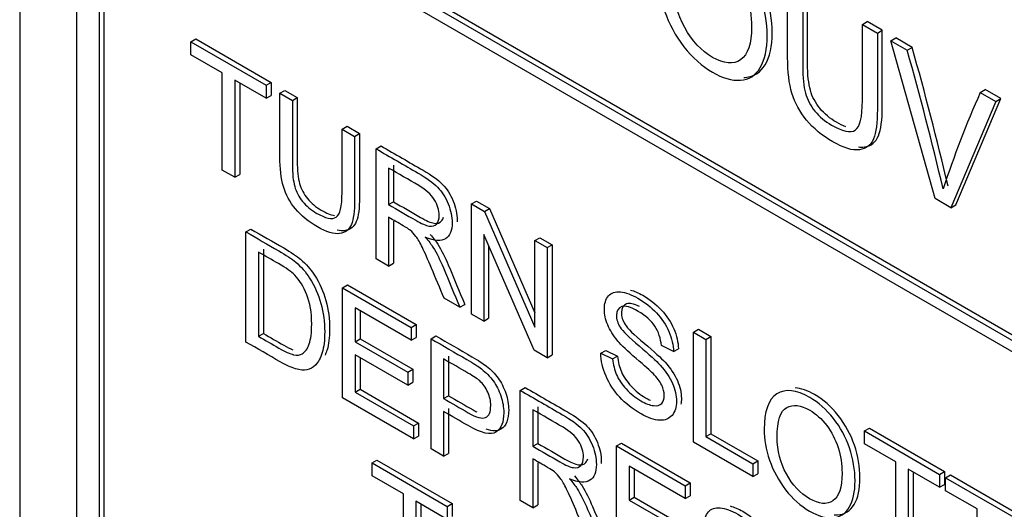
# Model space of a CAD drawing. Header units: inches. Extents: x 1 to 240, y -1 to 159.
# Tile 103 of 111: x 224.207 to 224.913, y 122.881 to 123.232. Entities that reach past the tile are written whole.
import ezdxf

# ---------------------------------------------------------------- set-up
doc = ezdxf.new("R2010")
doc.units = ezdxf.units.IN
doc.header["$MEASUREMENT"] = 0
doc.layers.add('Default', color=7, linetype='Continuous')
doc.layers.add('LAB20180', color=7, linetype='Continuous')

# ---------------------------------------------------------------- blocks, each defined once
blk = doc.blocks.new('SE1')
at = {"layer": 'LAB20180', "color": 7, "linetype": 'Continuous'}
for p, q in [((224.20687, 123.87886), (224.20687, 120.817)), ((224.24753, 123.69783), (224.24753, 120.94291)), ((224.2638, 123.68844), (224.2638, 120.93352)), ((224.26733, 123.69048), (224.26733, 120.93556)), ((224.33946, 123.34099), (225.66528, 122.57553)), ((224.33592, 123.33895), (225.66175, 122.57348)), ((225.66175, 122.56532), (224.33592, 123.33078)), ((224.81158, 123.22898), (224.81511, 123.23102)), ((224.81158, 123.22898), (224.82235, 123.22276)), ((224.82588, 123.2248), (224.81511, 123.23102)), ((224.82235, 123.22276), (224.82588, 123.2248)), ((224.32977, 123.21643), (224.3333, 123.21848)), ((224.32977, 123.20718), (224.32977, 123.21643)), ((224.32977, 123.21643), (224.38377, 123.18526)), ((224.3333, 123.21848), (224.3873, 123.1873)), ((224.83203, 123.21717), (224.83556, 123.21921)), ((224.86374, 123.10398), (224.83203, 123.21717)), ((224.83203, 123.21717), (224.84378, 123.21038)), ((224.84732, 123.21242), (224.83556, 123.21921)), ((224.35226, 123.19419), (224.32977, 123.20718)), ((224.84378, 123.21038), (224.84732, 123.21242)), ((224.35226, 123.12448), (224.35226, 123.19419)), ((224.38377, 123.176), (224.36128, 123.18899)), ((224.36128, 123.18899), (224.36128, 123.11927)), ((224.36481, 123.18695), (224.36481, 123.12132)), ((224.38377, 123.18526), (224.3873, 123.1873)), ((224.38377, 123.18526), (224.38377, 123.176)), ((224.3873, 123.1873), (224.3873, 123.17804)), ((224.38377, 123.176), (224.3873, 123.17804)), ((224.39356, 123.1796), (224.39709, 123.18165)), ((224.39356, 123.1796), (224.40253, 123.17443)), ((224.39709, 123.18165), (224.40606, 123.17647)), ((224.89621, 123.18011), (224.89975, 123.18215)), ((224.89621, 123.18011), (224.90731, 123.1737)), ((224.91085, 123.17575), (224.89975, 123.18215)), ((224.40253, 123.17443), (224.40606, 123.17647)), ((224.90731, 123.1737), (224.87511, 123.09741)), ((224.87864, 123.09945), (224.91085, 123.17575)), ((224.90731, 123.1737), (224.91085, 123.17575)), ((224.43822, 123.15382), (224.44176, 123.15586)), ((224.43822, 123.15382), (224.44719, 123.14864)), ((224.44176, 123.15586), (224.45073, 123.15068)), ((224.44719, 123.14864), (224.45073, 123.15068)), ((224.46263, 123.13973), (224.46617, 123.14177)), ((224.46263, 123.06076), (224.46263, 123.13973)), ((224.36128, 123.11927), (224.35226, 123.12448)), ((224.36128, 123.11927), (224.36481, 123.12132)), ((224.4716, 123.12587), (224.4716, 123.09969)), ((224.47514, 123.12791), (224.47514, 123.10173)), ((224.4716, 123.09969), (224.47514, 123.10173)), ((224.5312, 123.10014), (224.53474, 123.10218)), ((224.5312, 123.02117), (224.5312, 123.10014)), ((224.5312, 123.10014), (224.54049, 123.09477)), ((224.53474, 123.10218), (224.54402, 123.09682)), ((224.87511, 123.09741), (224.86374, 123.10398)), ((224.54049, 123.09477), (224.54402, 123.09682)), ((224.54049, 123.09477), (224.57664, 123.01181)), ((224.54402, 123.09682), (224.57664, 123.02197)), ((224.87511, 123.09741), (224.87864, 123.09945)), ((224.4716, 123.09059), (224.4716, 123.05558)), ((224.47514, 123.08773), (224.47514, 123.05762)), ((224.3692, 123.08016), (224.37273, 123.0822)), ((224.3692, 123.00114), (224.3692, 123.08016)), ((224.57605, 122.99528), (224.53985, 123.07827)), ((224.53985, 123.07827), (224.53985, 123.01617)), ((224.57664, 123.0739), (224.58018, 123.07594)), ((224.57664, 123.01181), (224.57664, 123.0739)), ((224.57664, 123.0739), (224.58534, 123.06888)), ((224.58018, 123.07594), (224.58887, 123.07092)), ((224.37821, 123.0657), (224.37821, 123.00524)), ((224.38175, 123.06774), (224.38175, 123.00728)), ((224.54339, 123.07016), (224.54339, 123.01822)), ((224.58534, 123.06888), (224.58887, 123.07092)), ((224.58534, 123.06888), (224.58534, 122.98991)), ((224.58887, 123.07092), (224.58887, 122.99195)), ((224.4716, 123.05558), (224.46263, 123.06076)), ((224.4716, 123.05558), (224.47514, 123.05762)), ((224.43859, 123.0401), (224.44212, 123.04214)), ((224.43859, 122.96108), (224.43859, 123.0401)), ((224.43859, 123.0401), (224.4879, 123.01163)), ((224.44212, 123.04214), (224.49144, 123.01367)), ((224.52273, 123.02606), (224.51144, 123.03258)), ((224.4879, 123.00238), (224.4476, 123.02564)), ((224.4476, 123.02564), (224.4476, 123.00135)), ((224.45114, 123.0236), (224.45114, 123.00339)), ((224.52273, 123.02606), (224.52627, 123.0281)), ((224.53985, 123.01617), (224.5312, 123.02117)), ((224.53985, 123.01617), (224.54339, 123.01822)), ((224.4879, 123.01163), (224.49144, 123.01367)), ((224.4879, 123.01163), (224.4879, 123.00238)), ((224.49144, 123.01367), (224.49144, 123.00442)), ((224.69038, 123.00824), (224.69391, 123.01028)), ((224.69038, 122.92927), (224.69038, 123.00824)), ((224.69038, 123.00824), (224.69935, 123.00306)), ((224.69391, 123.01028), (224.70288, 123.0051)), ((224.37821, 123.00524), (224.38175, 123.00728)), ((224.4476, 123.00135), (224.45114, 123.00339)), ((224.4476, 123.00135), (224.48535, 122.97956)), ((224.45114, 123.00339), (224.48889, 122.9816)), ((224.4879, 123.00238), (224.49144, 123.00442)), ((224.50206, 123.00345), (224.5056, 123.00549)), ((224.50206, 122.92443), (224.50206, 123.00345)), ((224.69935, 123.00306), (224.70288, 123.0051)), ((224.69935, 123.00306), (224.69935, 122.93334)), ((224.70288, 123.0051), (224.70288, 122.93538)), ((224.58534, 122.98991), (224.57605, 122.99528)), ((224.62386, 122.99307), (224.62739, 122.99511)), ((224.62739, 122.99511), (224.63591, 122.99109)), ((224.67608, 122.99425), (224.66739, 122.99854)), ((224.67608, 122.99425), (224.67962, 122.99629)), ((224.48535, 122.97025), (224.4476, 122.99204)), ((224.4476, 122.99204), (224.4476, 122.96518)), ((224.45114, 122.99), (224.45114, 122.96722)), ((224.51103, 122.98902), (224.51103, 122.96063)), ((224.51457, 122.99106), (224.51457, 122.96267)), ((224.58534, 122.98991), (224.58887, 122.99195)), ((224.62386, 122.99307), (224.63237, 122.98905)), ((224.63237, 122.98905), (224.63591, 122.99109)), ((224.48535, 122.97956), (224.48889, 122.9816)), ((224.48889, 122.9816), (224.48889, 122.97229)), ((224.48535, 122.97956), (224.48535, 122.97025)), ((224.4476, 122.96518), (224.45114, 122.96722)), ((224.45114, 122.96722), (224.49303, 122.94304)), ((224.48535, 122.97025), (224.48889, 122.97229)), ((224.56612, 122.96647), (224.56966, 122.96851)), ((224.56612, 122.88745), (224.56612, 122.96647)), ((224.48949, 122.93169), (224.43859, 122.96108)), ((224.4476, 122.96518), (224.48949, 122.94099)), ((224.51103, 122.96063), (224.51457, 122.96267)), ((224.51457, 122.95342), (224.51457, 122.9213)), ((224.57514, 122.95253), (224.57514, 122.9264)), ((224.57867, 122.95458), (224.57867, 122.92845)), ((224.51103, 122.95138), (224.51103, 122.91925)), ((224.48949, 122.94099), (224.49303, 122.94304)), ((224.48949, 122.94099), (224.48949, 122.93169)), ((224.49303, 122.94304), (224.49303, 122.93373)), ((224.81309, 122.93739), (224.81662, 122.93943)), ((224.81662, 122.93943), (224.87058, 122.90828)), ((224.48949, 122.93169), (224.49303, 122.93373)), ((224.69935, 122.93334), (224.70288, 122.93538)), ((224.69935, 122.93334), (224.73309, 122.91386)), ((224.70288, 122.93538), (224.73662, 122.9159)), ((224.81309, 122.92814), (224.81309, 122.93739)), ((224.81309, 122.93739), (224.86704, 122.90624)), ((224.51103, 122.91925), (224.50206, 122.92443)), ((224.57514, 122.9264), (224.57867, 122.92845)), ((224.63519, 122.92659), (224.63873, 122.92863)), ((224.63519, 122.84757), (224.63519, 122.92659)), ((224.63519, 122.92659), (224.68451, 122.89812)), ((224.63873, 122.92863), (224.68804, 122.90016)), ((224.73309, 122.90461), (224.69038, 122.92927)), ((224.83558, 122.91515), (224.81309, 122.92814)), ((224.45972, 122.91439), (224.46325, 122.91643)), ((224.46325, 122.91643), (224.51725, 122.88526)), ((224.51103, 122.91925), (224.51457, 122.9213)), ((224.57514, 122.91731), (224.57514, 122.88224)), ((224.45972, 122.90514), (224.45972, 122.91439)), ((224.45972, 122.91439), (224.51372, 122.88322)), ((224.57867, 122.91444), (224.57867, 122.88428)), ((224.68451, 122.88887), (224.64421, 122.91213)), ((224.64421, 122.91213), (224.64421, 122.88784)), ((224.64775, 122.91009), (224.64775, 122.88988)), ((224.73309, 122.91386), (224.73662, 122.9159)), ((224.73309, 122.91386), (224.73309, 122.90461)), ((224.73662, 122.9159), (224.73662, 122.90665)), ((224.83558, 122.84544), (224.83558, 122.91515)), ((224.86704, 122.89699), (224.84455, 122.90997)), ((224.84455, 122.90997), (224.84455, 122.84026)), ((224.48221, 122.89215), (224.45972, 122.90514)), ((224.73309, 122.90461), (224.73662, 122.90665)), ((224.84809, 122.90793), (224.84809, 122.8423)), ((224.86704, 122.90624), (224.87058, 122.90828)), ((224.86704, 122.90624), (224.86704, 122.89699)), ((224.87058, 122.90828), (224.87058, 122.89903)), ((224.87137, 122.90374), (224.8749, 122.90578)), ((224.87137, 122.89449), (224.87137, 122.90374)), ((224.87137, 122.90374), (224.92537, 122.87256)), ((224.8749, 122.90578), (224.9289, 122.87461)), ((224.68451, 122.89812), (224.68804, 122.90016)), ((224.68451, 122.89812), (224.68451, 122.88887)), ((224.68804, 122.90016), (224.68804, 122.89091)), ((224.86704, 122.89699), (224.87058, 122.89903)), ((224.48221, 122.82239), (224.48221, 122.89215)), ((224.64421, 122.88784), (224.64775, 122.88988)), ((224.64775, 122.88988), (224.68549, 122.86809)), ((224.68451, 122.88887), (224.68804, 122.89091)), ((224.89386, 122.8815), (224.87137, 122.89449)), ((224.51372, 122.87396), (224.49122, 122.88695)), ((224.49122, 122.88695), (224.49122, 122.81718)), ((224.49476, 122.88491), (224.49476, 122.81922)), ((224.51372, 122.88322), (224.51725, 122.88526)), ((224.51372, 122.88322), (224.51372, 122.87396)), ((224.51725, 122.88526), (224.51725, 122.876)), ((224.57514, 122.88224), (224.56612, 122.88745)), ((224.57514, 122.88224), (224.57867, 122.88428)), ((224.64421, 122.88784), (224.68196, 122.86605)), ((224.89386, 122.81179), (224.89386, 122.8815))]:
    blk.add_line(p, q, dxfattribs=at)
for centre, radius, start, end in [((222.63033, 122.58392), 2.30039, 13.24518, 15.80288), ((222.63387, 122.58596), 2.30039, 13.24518, 15.80288), ((225.59754, 122.86972), 0.76695, 156.12678, 161.66456)]:
    blk.add_arc(centre, radius, start, end, dxfattribs=at)
for points, knots in [([(224.665, 123.26493), (224.665, 123.28059), (224.66866, 123.29078), (224.67593, 123.29548), (224.68323, 123.3002), (224.69266, 123.29921), (224.71174, 123.28819), (224.71858, 123.28216), (224.72465, 123.27443), (224.73069, 123.26673), (224.73536, 123.25827), (224.73853, 123.24899), (224.74173, 123.23964), (224.74329, 123.23027), (224.74329, 123.2112), (224.7416, 123.2036), (224.73493, 123.1923), (224.73017, 123.1893), (224.72405, 123.18892), (224.71788, 123.18854), (224.71125, 123.1905), (224.69644, 123.19905), (224.68955, 123.20511), (224.68348, 123.21297), (224.67743, 123.2208), (224.67282, 123.22929), (224.6697, 123.23854), (224.66657, 123.24782), (224.665, 123.2566), (224.665, 123.26493)], [0, 0, 0, 0, 0.133288, 0.133288, 0.133288, 0.256521, 0.256521, 0.337119, 0.337119, 0.337119, 0.417249, 0.417249, 0.417249, 0.502221, 0.502221, 0.588326, 0.588326, 0.674431, 0.674431, 0.674431, 0.752879, 0.752879, 0.837964, 0.837964, 0.837964, 0.918255, 0.918255, 0.918255, 1, 1, 1, 1]), ([(224.72653, 123.19092), (224.72688, 123.19092), (224.72723, 123.19094), (224.72758, 123.19096), (224.73371, 123.19134), (224.73846, 123.19434), (224.74513, 123.20564), (224.74683, 123.21325), (224.74683, 123.23231), (224.74526, 123.24169), (224.74207, 123.25103), (224.7389, 123.26031), (224.73423, 123.26877), (224.72818, 123.27647), (224.72211, 123.2842), (224.71528, 123.29023), (224.70064, 123.29869), (224.69434, 123.30064), (224.68884, 123.30044)], [0.3211411, 0.3211411, 0.3211411, 0.3211411, 0.325569, 0.325569, 0.325569, 0.4116742, 0.4116742, 0.4977793, 0.4977793, 0.5827515, 0.5827515, 0.5827515, 0.6628808, 0.6628808, 0.6628808, 0.7434788, 0.7434788, 0.8192898, 0.8192898, 0.8192898, 0.8192898]), ([(224.67615, 123.25824), (224.67615, 123.24681), (224.67883, 123.23624), (224.68413, 123.22667), (224.68947, 123.21706), (224.69605, 123.20994), (224.71224, 123.2006), (224.71896, 123.2), (224.72946, 123.2072), (224.73208, 123.21509), (224.73208, 123.23497), (224.73099, 123.2423), (224.72875, 123.24934), (224.7265, 123.2564), (224.72317, 123.26272), (224.71885, 123.26843), (224.71456, 123.27411), (224.70967, 123.27847), (224.6966, 123.28601), (224.68998, 123.2868), (224.68446, 123.28387), (224.67897, 123.28095), (224.67615, 123.27244), (224.67615, 123.25824)], [0, 0, 0, 0, 0.129361, 0.129361, 0.129361, 0.253622, 0.253622, 0.379575, 0.379575, 0.505527, 0.505527, 0.585145, 0.585145, 0.585145, 0.66423, 0.66423, 0.66423, 0.743184, 0.743184, 0.854836, 0.854836, 0.854836, 1, 1, 1, 1]), ([(224.82235, 123.22276), (224.82235, 123.20449), (224.82235, 123.18623), (224.82235, 123.16796), (224.82235, 123.15843), (224.82142, 123.15139), (224.81956, 123.1469), (224.81768, 123.14238), (224.81437, 123.13974), (224.80463, 123.13829), (224.79824, 123.14028), (224.78271, 123.14924), (224.77642, 123.15439), (224.7715, 123.16026), (224.76662, 123.16608), (224.76319, 123.17257), (224.76106, 123.17961), (224.75896, 123.18655), (224.75794, 123.19511), (224.75794, 123.20514), (224.75794, 123.22341), (224.75794, 123.24168), (224.75794, 123.25994)], [0, 0, 0, 0, 0.229407, 0.229407, 0.229407, 0.325751, 0.325751, 0.325751, 0.415564, 0.415564, 0.505378, 0.505378, 0.592696, 0.592696, 0.592696, 0.669455, 0.669455, 0.669455, 0.770582, 0.770582, 0.770582, 1, 1, 1, 1]), ([(224.79972, 123.1555), (224.79768, 123.15629), (224.79541, 123.15739), (224.79292, 123.15879), (224.78827, 123.16141), (224.78436, 123.1648), (224.78111, 123.16877), (224.77788, 123.17271), (224.77557, 123.17707), (224.77427, 123.18168), (224.77296, 123.18635), (224.7723, 123.19279), (224.7723, 123.20106), (224.7723, 123.21928), (224.7723, 123.23751), (224.7723, 123.25573)], [0.4715512, 0.4715512, 0.4715512, 0.4715512, 0.5044666, 0.5044666, 0.5044666, 0.5749832, 0.5749832, 0.5749832, 0.6357104, 0.6357104, 0.6357104, 0.7277268, 0.7277268, 0.7277268, 1, 1, 1, 1]), ([(224.76877, 123.25369), (224.76877, 123.23547), (224.76877, 123.21724), (224.76877, 123.19902), (224.76877, 123.19075), (224.76942, 123.18431), (224.77074, 123.17964), (224.77203, 123.17503), (224.77435, 123.17067), (224.77757, 123.16673), (224.78082, 123.16275), (224.78473, 123.15937), (224.78938, 123.15675), (224.79742, 123.15222), (224.8031, 123.15085), (224.80649, 123.15312), (224.80986, 123.15538), (224.81158, 123.16237), (224.81158, 123.1743), (224.81158, 123.19253), (224.81158, 123.21075), (224.81158, 123.22898)], [0, 0, 0, 0, 0.272273, 0.272273, 0.272273, 0.36429, 0.36429, 0.36429, 0.425017, 0.425017, 0.425017, 0.495533, 0.495533, 0.495533, 0.601582, 0.601582, 0.601582, 0.727755, 0.727755, 0.727755, 1, 1, 1, 1]), ([(224.80875, 123.14106), (224.81029, 123.14086), (224.81172, 123.14086), (224.8179, 123.14178), (224.82122, 123.14442), (224.8231, 123.14895), (224.82495, 123.15343), (224.82588, 123.16047), (224.82588, 123.17), (224.82588, 123.18827), (224.82588, 123.20653), (224.82588, 123.2248)], [0.5601076, 0.5601076, 0.5601076, 0.5601076, 0.5844357, 0.5844357, 0.6742491, 0.6742491, 0.6742491, 0.7705927, 0.7705927, 0.7705927, 1, 1, 1, 1]), ([(224.44719, 123.14864), (224.44719, 123.13344), (224.44719, 123.11825), (224.44719, 123.10306), (224.44719, 123.09506), (224.44642, 123.0892), (224.44487, 123.08547), (224.44331, 123.0817), (224.4405, 123.07953), (224.43645, 123.07892), (224.43243, 123.07832), (224.42712, 123.07995), (224.41414, 123.08744), (224.4089, 123.09173), (224.40485, 123.09659), (224.40078, 123.10147), (224.39788, 123.10687), (224.39615, 123.1127), (224.39444, 123.11848), (224.39356, 123.12561), (224.39356, 123.13402), (224.39356, 123.14922), (224.39356, 123.16441), (224.39356, 123.1796)], [0, 0, 0, 0, 0.229163, 0.229163, 0.229163, 0.325778, 0.325778, 0.325778, 0.402506, 0.402506, 0.402506, 0.499254, 0.499254, 0.592667, 0.592667, 0.592667, 0.669452, 0.669452, 0.669452, 0.770844, 0.770844, 0.770844, 1, 1, 1, 1]), ([(224.40253, 123.17443), (224.40253, 123.15925), (224.40253, 123.14407), (224.40253, 123.1289), (224.40253, 123.12201), (224.40312, 123.11662), (224.40421, 123.11273), (224.40529, 123.10889), (224.40717, 123.10529), (224.4099, 123.10198), (224.41262, 123.09868), (224.41587, 123.0959), (224.42639, 123.08983), (224.43112, 123.08883), (224.43395, 123.09067), (224.43679, 123.09253), (224.43822, 123.09835), (224.43822, 123.10829), (224.43822, 123.12346), (224.43822, 123.13864), (224.43822, 123.15382)], [0, 0, 0, 0, 0.272305, 0.272305, 0.272305, 0.364375, 0.364375, 0.364375, 0.425147, 0.425147, 0.425147, 0.490001, 0.490001, 0.601397, 0.601397, 0.601397, 0.727726, 0.727726, 0.727726, 1, 1, 1, 1]), ([(224.40606, 123.17647), (224.40606, 123.16129), (224.40606, 123.14611), (224.40606, 123.13094), (224.40606, 123.12405), (224.40666, 123.11866), (224.40775, 123.11477), (224.40883, 123.11093), (224.41071, 123.10733), (224.41344, 123.10402), (224.41616, 123.10073), (224.4194, 123.09795), (224.42704, 123.09354), (224.43019, 123.09228), (224.43272, 123.09192)], [0, 0, 0, 0, 0.2723046, 0.2723046, 0.2723046, 0.3643747, 0.3643747, 0.3643747, 0.4251473, 0.4251473, 0.4251473, 0.490001, 0.490001, 0.5530413, 0.5530413, 0.5530413, 0.5530413]), ([(224.45073, 123.15068), (224.45073, 123.13548), (224.45073, 123.12029), (224.45073, 123.1051), (224.45073, 123.0971), (224.44996, 123.09124), (224.44841, 123.08751), (224.44684, 123.08374), (224.44404, 123.08157), (224.43998, 123.08096), (224.43841, 123.08073), (224.43663, 123.08084), (224.43466, 123.08128)], [0, 0, 0, 0, 0.2291629, 0.2291629, 0.2291629, 0.3257781, 0.3257781, 0.3257781, 0.4025061, 0.4025061, 0.4025061, 0.4404602, 0.4404602, 0.4404602, 0.4404602]), ([(224.46263, 123.13973), (224.47271, 123.13391), (224.48279, 123.12809), (224.49286, 123.12227), (224.49896, 123.11875), (224.50361, 123.11538), (224.5068, 123.11212), (224.50994, 123.10891), (224.51249, 123.1049), (224.5144, 123.10022), (224.51632, 123.09552), (224.51722, 123.09102), (224.51722, 123.08108), (224.51567, 123.07724), (224.50939, 123.07319), (224.50452, 123.07353), (224.49796, 123.07632)], [0, 0, 0, 0, 0.318057, 0.318057, 0.318057, 0.46663, 0.46663, 0.46663, 0.573882, 0.573882, 0.573882, 0.693773, 0.693773, 0.846886, 0.846886, 1, 1, 1, 1]), ([(224.46617, 123.14177), (224.47624, 123.13595), (224.48632, 123.13013), (224.4964, 123.12431), (224.5025, 123.12079), (224.50714, 123.11743), (224.51033, 123.11417), (224.51348, 123.11095), (224.51602, 123.10694), (224.51794, 123.10226), (224.51986, 123.09756), (224.52076, 123.09306), (224.52076, 123.08822), (224.52075, 123.08777), (224.52073, 123.08732)], [0, 0, 0, 0, 0.3180571, 0.3180571, 0.3180571, 0.4666304, 0.4666304, 0.4666304, 0.573882, 0.573882, 0.573882, 0.6937728, 0.6937728, 0.7066424, 0.7066424, 0.7066424, 0.7066424]), ([(224.4716, 123.09969), (224.47808, 123.09595), (224.48456, 123.09221), (224.49104, 123.08847), (224.49519, 123.08607), (224.49842, 123.08468), (224.50079, 123.08431), (224.50311, 123.08395), (224.50488, 123.08452), (224.50611, 123.08597), (224.50735, 123.08742), (224.50789, 123.08952), (224.50789, 123.09577), (224.50675, 123.09953), (224.50438, 123.10332), (224.50206, 123.10703), (224.49833, 123.11039), (224.49323, 123.11339), (224.48602, 123.11762), (224.47881, 123.12171), (224.4716, 123.12587)], [0, 0, 0, 0, 0.228356, 0.228356, 0.228356, 0.344327, 0.344327, 0.344327, 0.424674, 0.424674, 0.424674, 0.498233, 0.498233, 0.607039, 0.607039, 0.607039, 0.745972, 0.745972, 0.745972, 1, 1, 1, 1]), ([(224.47514, 123.10173), (224.48162, 123.09799), (224.4881, 123.09425), (224.49458, 123.09051), (224.49872, 123.08811), (224.50195, 123.08672), (224.50432, 123.08635), (224.50665, 123.08599), (224.50842, 123.08656), (224.50965, 123.08801), (224.51029, 123.08876), (224.51074, 123.08969), (224.51103, 123.09076)], [0, 0, 0, 0, 0.2283563, 0.2283563, 0.2283563, 0.344327, 0.344327, 0.344327, 0.4246744, 0.4246744, 0.4246744, 0.4628265, 0.4628265, 0.4628265, 0.4628265]), ([(224.51144, 123.03258), (224.50842, 123.03979), (224.5054, 123.047), (224.50238, 123.05421), (224.49976, 123.06047), (224.49755, 123.06536), (224.49587, 123.06885), (224.49417, 123.07239), (224.49264, 123.07503), (224.49127, 123.07682), (224.48992, 123.07858), (224.48854, 123.08008), (224.48713, 123.08126), (224.48612, 123.0821), (224.48444, 123.08318), (224.48212, 123.08452), (224.47861, 123.08655), (224.47511, 123.08857), (224.4716, 123.09059)], [0, 0, 0, 0, 0.306819, 0.306819, 0.306819, 0.515477, 0.515477, 0.515477, 0.634456, 0.634456, 0.634456, 0.716945, 0.716945, 0.716945, 0.808478, 0.808478, 0.808478, 1, 1, 1, 1]), ([(224.3692, 123.08016), (224.37706, 123.07562), (224.38492, 123.07108), (224.39278, 123.06654), (224.39807, 123.06349), (224.40216, 123.06076), (224.40494, 123.05842), (224.40886, 123.05512), (224.41223, 123.05127), (224.41496, 123.04696), (224.41855, 123.04129), (224.42129, 123.03526), (224.42484, 123.02228), (224.42575, 123.01549), (224.42575, 123.00245), (224.42516, 122.99743), (224.4227, 122.9896), (224.42115, 122.98666), (224.41928, 122.98468), (224.41742, 122.98272), (224.41528, 122.98158), (224.41305, 122.98114), (224.41078, 122.98068), (224.40808, 122.98095), (224.40485, 122.98192), (224.4017, 122.98287), (224.39802, 122.9845), (224.39388, 122.98689), (224.38565, 122.99164), (224.37743, 122.99639), (224.3692, 123.00114)], [0, 0, 0, 0, 0.150622, 0.150622, 0.150622, 0.228643, 0.228643, 0.228643, 0.300629, 0.300629, 0.300629, 0.39726, 0.39726, 0.493892, 0.493892, 0.576101, 0.576101, 0.65831, 0.65831, 0.65831, 0.714749, 0.714749, 0.714749, 0.771756, 0.771756, 0.771756, 0.842405, 0.842405, 0.842405, 1, 1, 1, 1]), ([(224.37273, 123.0822), (224.3806, 123.07766), (224.38846, 123.07312), (224.39632, 123.06859), (224.4016, 123.06554), (224.4057, 123.0628), (224.40848, 123.06046), (224.4124, 123.05716), (224.41576, 123.05331), (224.41849, 123.049), (224.42208, 123.04334), (224.42482, 123.0373), (224.42837, 123.02432), (224.42928, 123.01753), (224.42928, 123.0045), (224.42869, 122.99947), (224.42704, 122.9942), (224.42657, 122.99295), (224.42607, 122.99183)], [0, 0, 0, 0, 0.1506217, 0.1506217, 0.1506217, 0.2286425, 0.2286425, 0.2286425, 0.3006289, 0.3006289, 0.3006289, 0.3972604, 0.3972604, 0.4938919, 0.4938919, 0.5761007, 0.5761007, 0.6046841, 0.6046841, 0.6046841, 0.6046841]), ([(224.49796, 123.07632), (224.50033, 123.07359), (224.50215, 123.07122), (224.50343, 123.06922), (224.50616, 123.06493), (224.50857, 123.05994), (224.51089, 123.0544), (224.51485, 123.04495), (224.51879, 123.0355), (224.52273, 123.02606)], [0, 0, 0, 0, 0.160081, 0.160081, 0.160081, 0.453032, 0.453032, 0.453032, 1, 1, 1, 1]), ([(224.5015, 123.07836), (224.50387, 123.07563), (224.50569, 123.07326), (224.50696, 123.07126), (224.5097, 123.06697), (224.51211, 123.06198), (224.51443, 123.05644), (224.51838, 123.04699), (224.52232, 123.03755), (224.52627, 123.0281)], [0, 0, 0, 0, 0.160081, 0.160081, 0.160081, 0.453032, 0.453032, 0.453032, 1, 1, 1, 1]), ([(224.37821, 123.00524), (224.38309, 123.00243), (224.38796, 122.99962), (224.39283, 122.9968), (224.39734, 122.9942), (224.40089, 122.99262), (224.40348, 122.99207), (224.40605, 122.99152), (224.40808, 122.99178), (224.41177, 122.99391), (224.41341, 122.99628), (224.41464, 122.99977), (224.41585, 123.00322), (224.41642, 123.008), (224.41642, 123.02225), (224.41528, 123.02927), (224.41291, 123.0351), (224.41056, 123.04089), (224.40772, 123.04551), (224.4043, 123.04901), (224.4019, 123.05147), (224.39798, 123.05429), (224.3926, 123.0574), (224.38781, 123.06016), (224.38301, 123.06293), (224.37821, 123.0657)], [0, 0, 0, 0, 0.131488, 0.131488, 0.131488, 0.228323, 0.228323, 0.228323, 0.291645, 0.291645, 0.383751, 0.383751, 0.383751, 0.499102, 0.499102, 0.657962, 0.657962, 0.657962, 0.76402, 0.76402, 0.76402, 0.87055, 0.87055, 0.87055, 1, 1, 1, 1]), ([(224.63237, 122.98905), (224.63278, 122.98481), (224.63374, 122.981), (224.63519, 122.97764), (224.63669, 122.97419), (224.63897, 122.97083), (224.64517, 122.9641), (224.64867, 122.96129), (224.656, 122.95705), (224.65905, 122.95587), (224.66434, 122.95524), (224.66629, 122.95574), (224.66757, 122.95711), (224.66882, 122.95845), (224.66948, 122.96031), (224.66948, 122.9652), (224.66884, 122.96773), (224.66757, 122.9703), (224.66631, 122.97284), (224.66424, 122.97559), (224.66142, 122.97848), (224.65955, 122.98039), (224.6555, 122.984), (224.64926, 122.98933), (224.64298, 122.99471), (224.63861, 122.9989), (224.63611, 123.00187), (224.63286, 123.00572), (224.63041, 123.00958), (224.62882, 123.01344), (224.62724, 123.01727), (224.62645, 123.02101), (224.62645, 123.02863), (224.62741, 123.03182), (224.63132, 123.03649), (224.63419, 123.03747), (224.63793, 123.0371), (224.64172, 123.03673), (224.64585, 123.03526), (224.6555, 123.02969), (224.65996, 123.02616), (224.6677, 123.01791), (224.67066, 123.01347), (224.67271, 123.0086), (224.67478, 123.00371), (224.6759, 122.99898), (224.67608, 122.99425)], [0, 0, 0, 0, 0.049731, 0.049731, 0.049731, 0.102632, 0.102632, 0.155533, 0.155533, 0.202833, 0.202833, 0.250133, 0.250133, 0.250133, 0.283636, 0.283636, 0.317867, 0.317867, 0.317867, 0.358823, 0.358823, 0.358823, 0.428425, 0.428425, 0.428425, 0.504966, 0.504966, 0.504966, 0.559031, 0.559031, 0.559031, 0.612341, 0.612341, 0.66946, 0.66946, 0.726578, 0.726578, 0.726578, 0.792403, 0.792403, 0.864745, 0.864745, 0.937087, 0.937087, 0.937087, 1, 1, 1, 1]), ([(224.64523, 123.03844), (224.64796, 123.0377), (224.65086, 123.03645), (224.65904, 123.03173), (224.6635, 123.0282), (224.67124, 123.01995), (224.6742, 123.01551), (224.67625, 123.01064), (224.67831, 123.00575), (224.67944, 123.00102), (224.67962, 122.99629)], [0.7477593, 0.7477593, 0.7477593, 0.7477593, 0.7924027, 0.7924027, 0.8647448, 0.8647448, 0.9370869, 0.9370869, 0.9370869, 1, 1, 1, 1]), ([(224.66739, 122.99854), (224.66693, 123.00374), (224.66538, 123.00837), (224.66001, 123.01652), (224.65605, 123.02006), (224.65081, 123.02314), (224.64535, 123.02635), (224.64134, 123.0274), (224.63888, 123.02651), (224.6364, 123.0256), (224.6351, 123.02359), (224.6351, 123.01749), (224.63601, 123.01465), (224.63779, 123.01178), (224.63954, 123.00896), (224.64403, 123.00445), (224.65136, 122.99832), (224.6587, 122.99219), (224.66374, 122.98755), (224.66648, 122.98455), (224.67049, 122.98015), (224.6734, 122.97577), (224.67531, 122.97146), (224.67724, 122.9671), (224.67818, 122.96281), (224.67818, 122.95435), (224.67713, 122.95101), (224.67504, 122.94854), (224.67293, 122.94606), (224.66998, 122.94488), (224.66611, 122.94501), (224.66222, 122.94515), (224.65782, 122.94675), (224.64681, 122.95311), (224.64161, 122.95711), (224.63743, 122.96163), (224.63329, 122.96609), (224.63, 122.97112), (224.62764, 122.97669), (224.62529, 122.98221), (224.62399, 122.98768), (224.62386, 122.99307)], [0, 0, 0, 0, 0.065121, 0.065121, 0.130243, 0.130243, 0.130243, 0.199378, 0.199378, 0.199378, 0.244441, 0.244441, 0.283689, 0.283689, 0.283689, 0.363695, 0.363695, 0.363695, 0.450514, 0.450514, 0.450514, 0.513125, 0.513125, 0.513125, 0.571145, 0.571145, 0.629891, 0.629891, 0.629891, 0.69501, 0.69501, 0.69501, 0.766629, 0.766629, 0.856989, 0.856989, 0.856989, 0.928216, 0.928216, 0.928216, 1, 1, 1, 1]), ([(224.65158, 123.02669), (224.64751, 123.0287), (224.64444, 123.02928), (224.64242, 123.02855), (224.63993, 123.02764), (224.63864, 123.02563), (224.63864, 123.01953), (224.63955, 123.01669), (224.64133, 123.01383), (224.64308, 123.011), (224.64756, 123.00649), (224.65489, 123.00037), (224.66223, 122.99423), (224.66728, 122.98959), (224.67001, 122.98659), (224.67402, 122.98219), (224.67693, 122.97781), (224.67884, 122.9735), (224.68078, 122.96914), (224.68171, 122.96485), (224.68171, 122.95921), (224.68159, 122.95787), (224.68135, 122.95664)], [0.1425056, 0.1425056, 0.1425056, 0.1425056, 0.1993785, 0.1993785, 0.1993785, 0.2444412, 0.2444412, 0.2836893, 0.2836893, 0.2836893, 0.3636949, 0.3636949, 0.3636949, 0.4505138, 0.4505138, 0.4505138, 0.5131246, 0.5131246, 0.5131246, 0.5711451, 0.5711451, 0.5910066, 0.5910066, 0.5910066, 0.5910066]), ([(224.38175, 123.00728), (224.38662, 123.00447), (224.39149, 123.00166), (224.39637, 122.99884), (224.39882, 122.99743), (224.40099, 122.99632), (224.40287, 122.99551)], [0, 0, 0, 0, 0.131488, 0.131488, 0.131488, 0.1841824, 0.1841824, 0.1841824, 0.1841824]), ([(224.50206, 123.00345), (224.51065, 122.99849), (224.51924, 122.99353), (224.52783, 122.98857), (224.53238, 122.98595), (224.53584, 122.98369), (224.53826, 122.98182), (224.54159, 122.97924), (224.5444, 122.97638), (224.54668, 122.97322), (224.54894, 122.9701), (224.55078, 122.96649), (224.55215, 122.96244), (224.55352, 122.95837), (224.55424, 122.95435), (224.55424, 122.94373), (224.55242, 122.9391), (224.54868, 122.93658), (224.54499, 122.93408), (224.5383, 122.93558), (224.52861, 122.94123), (224.52275, 122.94464), (224.51689, 122.948), (224.51103, 122.95138)], [0, 0, 0, 0, 0.216646, 0.216646, 0.216646, 0.304555, 0.304555, 0.304555, 0.381028, 0.381028, 0.381028, 0.453869, 0.453869, 0.453869, 0.533473, 0.533473, 0.671168, 0.671168, 0.671168, 0.852252, 0.852252, 0.852252, 1, 1, 1, 1]), ([(224.5056, 123.00549), (224.51419, 123.00054), (224.52278, 122.99558), (224.53137, 122.99062), (224.53592, 122.98799), (224.53938, 122.98573), (224.54179, 122.98386), (224.54512, 122.98129), (224.54794, 122.97842), (224.55022, 122.97526), (224.55247, 122.97214), (224.55431, 122.96853), (224.55568, 122.96449), (224.55706, 122.96041), (224.55778, 122.95639), (224.55778, 122.94577), (224.55595, 122.94114), (224.55222, 122.93862), (224.54989, 122.93704), (224.54636, 122.93706), (224.54162, 122.93871)], [0, 0, 0, 0, 0.216646, 0.216646, 0.216646, 0.3045554, 0.3045554, 0.3045554, 0.3810275, 0.3810275, 0.3810275, 0.4538687, 0.4538687, 0.4538687, 0.5334733, 0.5334733, 0.6711679, 0.6711679, 0.6711679, 0.7856384, 0.7856384, 0.7856384, 0.7856384]), ([(224.51103, 122.96063), (224.51693, 122.95722), (224.52284, 122.95381), (224.52874, 122.9504), (224.53462, 122.94701), (224.53876, 122.94588), (224.54122, 122.94699), (224.5437, 122.9481), (224.54491, 122.95096), (224.54491, 122.95884), (224.54422, 122.96208), (224.54131, 122.96849), (224.5394, 122.97117), (224.53703, 122.97328), (224.53548, 122.97465), (224.53266, 122.97653), (224.52856, 122.9789), (224.52272, 122.98227), (224.51687, 122.98565), (224.51103, 122.98902)], [0, 0, 0, 0, 0.215541, 0.215541, 0.215541, 0.375784, 0.375784, 0.375784, 0.501307, 0.501307, 0.592204, 0.592204, 0.6831, 0.6831, 0.6831, 0.786672, 0.786672, 0.786672, 1, 1, 1, 1]), ([(224.63591, 122.99109), (224.63632, 122.98685), (224.63727, 122.98304), (224.63873, 122.97968), (224.64022, 122.97623), (224.64251, 122.97287), (224.6487, 122.96614), (224.65221, 122.96333), (224.65725, 122.96042), (224.65837, 122.95983), (224.65945, 122.95935)], [0, 0, 0, 0, 0.0497314, 0.0497314, 0.0497314, 0.1026324, 0.1026324, 0.1555334, 0.1555334, 0.1715209, 0.1715209, 0.1715209, 0.1715209]), ([(224.56612, 122.96647), (224.57622, 122.96064), (224.58631, 122.95481), (224.5964, 122.94899), (224.6025, 122.94546), (224.6071, 122.94212), (224.61348, 122.9356), (224.61598, 122.93164), (224.61789, 122.92696), (224.61983, 122.92223), (224.62072, 122.91776), (224.62072, 122.90782), (224.61917, 122.90398), (224.61288, 122.89993), (224.60806, 122.90025), (224.60146, 122.90306)], [0, 0, 0, 0, 0.318516, 0.318516, 0.318516, 0.446195, 0.446195, 0.573873, 0.573873, 0.573873, 0.693766, 0.693766, 0.846883, 0.846883, 1, 1, 1, 1]), ([(224.56966, 122.96851), (224.57975, 122.96268), (224.58984, 122.95685), (224.59994, 122.95103), (224.60604, 122.9475), (224.61064, 122.94417), (224.61701, 122.93765), (224.61952, 122.93368), (224.62143, 122.929), (224.62336, 122.92427), (224.62425, 122.9198), (224.62425, 122.91495), (224.62424, 122.91449), (224.62422, 122.91403)], [0, 0, 0, 0, 0.3185165, 0.3185165, 0.3185165, 0.4461945, 0.4461945, 0.5738726, 0.5738726, 0.5738726, 0.693766, 0.693766, 0.706929, 0.706929, 0.706929, 0.706929]), ([(224.74115, 122.93839), (224.74115, 122.95148), (224.74415, 122.95994), (224.75025, 122.96389), (224.75629, 122.96779), (224.76419, 122.96694), (224.78008, 122.95776), (224.78577, 122.95274), (224.79078, 122.94638), (224.79587, 122.93991), (224.7997, 122.93287), (224.80234, 122.92514), (224.80501, 122.91733), (224.80635, 122.90952), (224.80635, 122.89365), (224.80494, 122.88731), (224.79938, 122.8779), (224.79542, 122.8754), (224.79028, 122.87511), (224.78517, 122.87483), (224.77967, 122.8764), (224.76733, 122.88353), (224.76159, 122.88863), (224.75148, 122.90161), (224.74766, 122.90871), (224.74502, 122.91644), (224.74239, 122.92414), (224.74115, 122.93145), (224.74115, 122.93839)], [0, 0, 0, 0, 0.133501, 0.133501, 0.133501, 0.256494, 0.256494, 0.336935, 0.336935, 0.336935, 0.41723, 0.41723, 0.41723, 0.502263, 0.502263, 0.588431, 0.588431, 0.674599, 0.674599, 0.674599, 0.751492, 0.751492, 0.834891, 0.834891, 0.918291, 0.918291, 0.918291, 1, 1, 1, 1]), ([(224.79127, 122.87716), (224.79213, 122.87711), (224.79298, 122.87711), (224.79381, 122.87716), (224.79896, 122.87744), (224.80292, 122.87994), (224.80847, 122.88935), (224.80988, 122.89569), (224.80988, 122.91157), (224.80854, 122.91937), (224.80588, 122.92718), (224.80324, 122.93491), (224.79941, 122.94195), (224.79431, 122.94842), (224.7893, 122.95478), (224.78361, 122.9598), (224.77217, 122.96641), (224.7675, 122.96804), (224.76335, 122.9683)], [0.3128213, 0.3128213, 0.3128213, 0.3128213, 0.3254014, 0.3254014, 0.3254014, 0.411569, 0.411569, 0.4977366, 0.4977366, 0.5827704, 0.5827704, 0.5827704, 0.6630647, 0.6630647, 0.6630647, 0.7435058, 0.7435058, 0.8095612, 0.8095612, 0.8095612, 0.8095612]), ([(224.51457, 122.96267), (224.52047, 122.95926), (224.52637, 122.95585), (224.53228, 122.95245), (224.53317, 122.95193), (224.53401, 122.95147), (224.53482, 122.95106)], [0, 0, 0, 0, 0.2155408, 0.2155408, 0.2155408, 0.2397704, 0.2397704, 0.2397704, 0.2397704]), ([(224.57514, 122.9264), (224.58162, 122.92266), (224.5881, 122.91892), (224.59458, 122.91518), (224.59872, 122.91279), (224.60196, 122.91139), (224.60428, 122.91105), (224.60659, 122.91071), (224.60838, 122.91126), (224.61084, 122.91415), (224.61143, 122.91618), (224.61143, 122.92249), (224.61024, 122.92627), (224.60792, 122.92998), (224.60555, 122.93376), (224.60182, 122.93713), (224.59677, 122.94005), (224.58956, 122.94421), (224.58235, 122.94837), (224.57514, 122.95253)], [0, 0, 0, 0, 0.228544, 0.228544, 0.228544, 0.344091, 0.344091, 0.344091, 0.420208, 0.420208, 0.496325, 0.496325, 0.606618, 0.606618, 0.606618, 0.745771, 0.745771, 0.745771, 1, 1, 1, 1]), ([(224.75044, 122.93282), (224.75044, 122.9233), (224.75267, 122.91449), (224.75708, 122.90653), (224.76152, 122.89852), (224.76701, 122.8926), (224.78049, 122.88481), (224.78604, 122.88434), (224.79046, 122.88731), (224.79485, 122.89027), (224.79701, 122.89688), (224.79701, 122.91344), (224.7961, 122.91954), (224.79419, 122.92543), (224.79229, 122.93129), (224.78959, 122.9366), (224.786, 122.94131), (224.78237, 122.94605), (224.7783, 122.94969), (224.76742, 122.95598), (224.76196, 122.95661), (224.75736, 122.95416), (224.75278, 122.95173), (224.75044, 122.94465), (224.75044, 122.93282)], [0, 0, 0, 0, 0.129375, 0.129375, 0.129375, 0.243501, 0.243501, 0.35918, 0.35918, 0.35918, 0.497727, 0.497727, 0.585306, 0.585306, 0.585306, 0.664209, 0.664209, 0.664209, 0.742367, 0.742367, 0.854819, 0.854819, 0.854819, 1, 1, 1, 1]), ([(224.57867, 122.92845), (224.58515, 122.9247), (224.59164, 122.92096), (224.59812, 122.91722), (224.60226, 122.91483), (224.60549, 122.91344), (224.60781, 122.91309), (224.61012, 122.91275), (224.61191, 122.9133), (224.61378, 122.9155), (224.61424, 122.9164), (224.61455, 122.91746)], [0, 0, 0, 0, 0.2285438, 0.2285438, 0.2285438, 0.3440908, 0.3440908, 0.3440908, 0.4202081, 0.4202081, 0.4596318, 0.4596318, 0.4596318, 0.4596318]), ([(224.61493, 122.85927), (224.61193, 122.86649), (224.60892, 122.87371), (224.60592, 122.88093), (224.60331, 122.88719), (224.60109, 122.89207), (224.59936, 122.89559), (224.59765, 122.89908), (224.59613, 122.90172), (224.59476, 122.90351), (224.59343, 122.90525), (224.59208, 122.90674), (224.59067, 122.90798), (224.58964, 122.90887), (224.58793, 122.90992), (224.58561, 122.91126), (224.58212, 122.91328), (224.57863, 122.91529), (224.57514, 122.91731)], [0, 0, 0, 0, 0.307176, 0.307176, 0.307176, 0.516403, 0.516403, 0.516403, 0.634791, 0.634791, 0.634791, 0.716811, 0.716811, 0.716811, 0.809183, 0.809183, 0.809183, 1, 1, 1, 1]), ([(224.60146, 122.90306), (224.60387, 122.9003), (224.60569, 122.89793), (224.60692, 122.89596), (224.60962, 122.89164), (224.61206, 122.88663), (224.61443, 122.88111), (224.61848, 122.87167), (224.62232, 122.86218), (224.62627, 122.85272)], [0, 0, 0, 0, 0.159913, 0.159913, 0.159913, 0.45291, 0.45291, 0.45291, 1, 1, 1, 1]), ([(224.60499, 122.9051), (224.6074, 122.90234), (224.60923, 122.89998), (224.61046, 122.898), (224.61315, 122.89368), (224.6156, 122.88867), (224.61797, 122.88315), (224.62202, 122.87371), (224.62586, 122.86422), (224.62981, 122.85476)], [0, 0, 0, 0, 0.159913, 0.159913, 0.159913, 0.45291, 0.45291, 0.45291, 1, 1, 1, 1]), ([(224.70408, 122.83413), (224.70449, 122.8299), (224.70545, 122.82609), (224.70691, 122.82273), (224.70839, 122.81931), (224.71069, 122.81592), (224.71688, 122.80919), (224.72038, 122.80637), (224.72772, 122.80214), (224.73072, 122.80099), (224.73336, 122.80067), (224.73599, 122.80036), (224.73801, 122.80083), (224.73928, 122.80214), (224.74058, 122.80348), (224.74119, 122.8054), (224.74119, 122.81029), (224.74056, 122.81281), (224.73928, 122.81539), (224.73805, 122.81789), (224.73596, 122.82067), (224.73309, 122.82359), (224.73127, 122.82544), (224.72721, 122.82909), (224.72098, 122.83442), (224.7147, 122.8398), (224.71032, 122.84394), (224.70782, 122.84696), (224.70458, 122.85087), (224.70213, 122.85466), (224.69894, 122.86239), (224.69817, 122.8661), (224.69817, 122.87372), (224.69912, 122.8769), (224.70304, 122.88158), (224.70591, 122.88256), (224.71337, 122.88182), (224.71756, 122.88035), (224.72721, 122.87478), (224.73168, 122.87125), (224.73942, 122.863), (224.74238, 122.8585), (224.74443, 122.85369), (224.74651, 122.8488), (224.74761, 122.84407), (224.74779, 122.83934)], [0, 0, 0, 0, 0.049732, 0.049732, 0.049732, 0.104828, 0.104828, 0.159924, 0.159924, 0.209187, 0.209187, 0.209187, 0.249908, 0.249908, 0.249908, 0.283543, 0.283543, 0.317909, 0.317909, 0.317909, 0.359083, 0.359083, 0.359083, 0.428442, 0.428442, 0.428442, 0.505001, 0.505001, 0.505001, 0.560929, 0.560929, 0.616857, 0.616857, 0.67846, 0.67846, 0.740062, 0.740062, 0.801664, 0.801664, 0.869366, 0.869366, 0.937068, 0.937068, 0.937068, 1, 1, 1, 1]), ([(224.71666, 122.8836), (224.71946, 122.88287), (224.72248, 122.88159), (224.73075, 122.87682), (224.73521, 122.87329), (224.74295, 122.86504), (224.74591, 122.86054), (224.74796, 122.85573), (224.75004, 122.85084), (224.75115, 122.84611), (224.75133, 122.84138)], [0.7585581, 0.7585581, 0.7585581, 0.7585581, 0.8016644, 0.8016644, 0.869366, 0.869366, 0.9370675, 0.9370675, 0.9370675, 1, 1, 1, 1])]:
    blk.add_open_spline(points, degree=3, knots=knots, dxfattribs=at)

msp = doc.modelspace()

# ---------------------------------------------------------------- block references
at = {"layer": 'Default'}
msp.add_blockref('SE1', (0, 0), dxfattribs=at)

doc.saveas('drawing.dxf')
